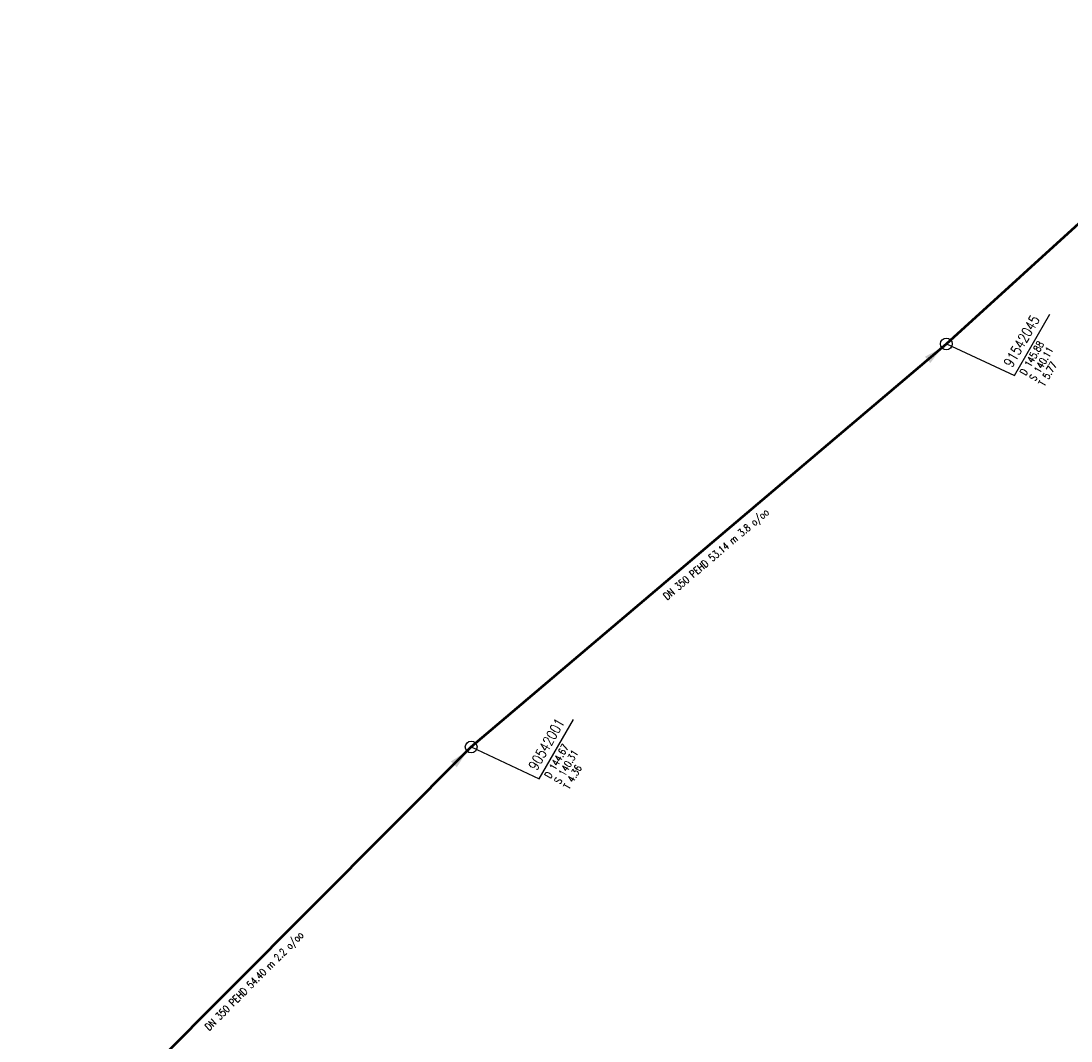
# Model space of a CAD drawing. Header units: metres. Extents: x 3490368 to 3491379, y 5753988 to 5755037.
# Tile 24 of 29: x 3490930 to 3491020, y 5754428 to 5754515. Entities that reach past the tile are written whole.
import ezdxf
from ezdxf.enums import TextEntityAlignment as Align

# ---------------------------------------------------------------- set-up
doc = ezdxf.new("R2010")
doc.units = ezdxf.units.M
doc.layers.add('E-Kanalnetz-250-01$0$HALTUNG', color=7, linetype='Continuous', lineweight=50)
for name, color, linetype in [('E-Kanalnetz-250-01$0$HALTUNG_TEXT_1', 7, 'Continuous'), ('E-Kanalnetz-250-01$0$HALTUNG_TEXT_3', 7, 'Continuous'), ('E-Kanalnetz-250-01$0$SCHACHT', 7, 'Continuous'), ('E-Kanalnetz-250-01$0$SCHACHT_TEXT', 7, 'Continuous'), ('E-Kanalnetz-250-01$0$SCHACHT_TEXT_1', 7, 'Continuous'), ('E-Kanalnetz-250-01$0$SCHACHT_TEXT_2', 7, 'Continuous')]:
    doc.layers.add(name, color=color, linetype=linetype)
doc.styles.add('E-Kanalnetz-250-01$0$HALTUNG', font='ROMANS.shx')
doc.styles.add('E-Kanalnetz-250-01$0$SCHACHT', font='ROMANS.shx')

msp = doc.modelspace()

# ---------------------------------------------------------------- linework, layer by layer
at = {"layer": 'E-Kanalnetz-250-01$0$HALTUNG', "color": 7, "linetype": 'Continuous', "ltscale": 0.02}
for p, q in [((3491009.34, 5754487.57, 140.11), (3491039.58, 5754515.12, 140.06)), ((3490968.82, 5754453.19, 140.31), (3491009.34, 5754487.57, 140.11)), ((3490930.43, 5754414.65, 140.43), (3490968.82, 5754453.19, 140.31))]:
    msp.add_line(p, q, dxfattribs=at)
at = {"layer": 'E-Kanalnetz-250-01$0$HALTUNG_TEXT_1', "color": 7}
for points in [[(3491007.739, 5754486.211, 140.112), (3491007.968, 5754485.941, 140.112), (3491007.509, 5754486.482, 140.112), (3491008.959, 5754487.247, 140.112)], [(3490967.338, 5754451.702, 140.311), (3490967.589, 5754451.452, 140.311), (3490967.087, 5754451.953, 140.311), (3490968.467, 5754452.836, 140.311)]]:
    msp.add_solid(points, dxfattribs=at)
at = {"layer": 'E-Kanalnetz-250-01$0$SCHACHT', "ltscale": 0.02}
for centre in [(3491009.34, 5754487.57, 145.88), (3490968.82, 5754453.19, 144.67)]:
    msp.add_circle(centre, 0.5, dxfattribs=at)
at = {"layer": 'E-Kanalnetz-250-01$0$SCHACHT_TEXT', "ltscale": 0.02}
for p, q in [((3491009.34, 5754487.57, 145.88), (3491009.34, 5754487.57, 140.11)), ((3490968.82, 5754453.19, 144.67), (3490968.82, 5754453.19, 140.31))]:
    msp.add_line(p, q, dxfattribs=at)
at = {"layer": 'E-Kanalnetz-250-01$0$SCHACHT_TEXT'}
for points in [[(3491009.34, 5754487.57), (3491015.145, 5754484.865), (3491018.167, 5754490.098)], [(3490968.82, 5754453.19), (3490974.625, 5754450.485), (3490977.546, 5754455.544)]]:
    msp.add_lwpolyline(points, dxfattribs=at)

# ---------------------------------------------------------------- texts
at = {"layer": 'E-Kanalnetz-250-01$0$HALTUNG_TEXT_3', "color": 7, "style": 'E-Kanalnetz-250-01$0$HALTUNG', "width": 0.8}
for s, rotation, p in [('DN 350 PEHD 53.14 m 3.8 o/oo', 40.3136, (3490989.501, 5754469.884)), ('DN 350 PEHD 54.40 m 2.2 o/oo', 45.11172, (3490950.086, 5754433.461))]:
    msp.add_text(s, height=0.63, rotation=rotation, dxfattribs=at).set_placement(p, align=Align.TOP_CENTER)
at = {"layer": 'E-Kanalnetz-250-01$0$SCHACHT_TEXT', "style": 'E-Kanalnetz-250-01$0$SCHACHT', "width": 0.8}
for s, p in [('91542045', (3491014.17, 5754485.936)), ('90542001', (3490973.65, 5754451.556))]:
    msp.add_text(s, height=0.88, rotation=60.00014, dxfattribs=at).set_placement(p, align=Align.TOP_LEFT)
at = {"layer": 'E-Kanalnetz-250-01$0$SCHACHT_TEXT_1', "style": 'E-Kanalnetz-250-01$0$SCHACHT', "width": 0.8}
for s, p in [('D 145.88', (3491015.556, 5754485.136)), ('S 140.11', (3491016.374, 5754484.664)), ('D 144.67', (3490975.036, 5754450.756)), ('S 140.31', (3490975.854, 5754450.284))]:
    msp.add_text(s, height=0.63, rotation=60.00014, dxfattribs=at).set_placement(p, align=Align.TOP_LEFT)
at = {"layer": 'E-Kanalnetz-250-01$0$SCHACHT_TEXT_2', "style": 'E-Kanalnetz-250-01$0$SCHACHT', "width": 0.8}
for s, p in [('T 5.77', (3491017.158, 5754484.211)), ('T 4.36', (3490976.638, 5754449.831))]:
    msp.add_text(s, height=0.63, rotation=60.00014, dxfattribs=at).set_placement(p, align=Align.TOP_LEFT)

doc.saveas('drawing.dxf')
